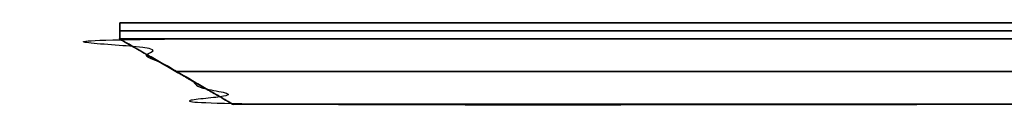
# Model space of a CAD drawing. Header units: millimetres. Extents: x -448 to 1378, y -985 to 990.
# Tile 21 of 117: x -445 to -203, y -205 to -185. Entities that reach past the tile are written whole.
import ezdxf

# ---------------------------------------------------------------- set-up
doc = ezdxf.new("R2010")
doc.units = ezdxf.units.MM
doc.header["$MEASUREMENT"] = 0
doc.layers.add('IGES level 49', color=255, linetype='Continuous')

msp = doc.modelspace()

# ---------------------------------------------------------------- linework, layer by layer
at = {"layer": 'IGES level 49'}
for points in [[(-420, -189, -397), (-420, -187, -397), (-420, -185, -397)], [(-420, -185, -397), (-420, -185, -217), (-420, -185, -37)], [(-420, -185, -37), (-420, -187, -37), (-420, -189, -37)], [(-420, -189, -217), (-420, -187, -217), (-420, -185, -217)], [(-420, -189, -37), (-420, -187, -37), (-420, -185, -37)], [(-420, -185, -37), (465, -185, -37), (1350, -185, -37)], [(1350, -185, -397), (465, -185, -397), (-420, -185, -397)], [(-420, -185, -397), (-420, -187, -397), (-420, -189, -397)], [(-420, -185, -397), (-420, -185, -217), (-420, -185, -37)], [(-420, -185, -37), (465, -185, -37), (1350, -185, -37)], [(1350, -185, -397), (465, -185, -397), (-420, -185, -397)], [(-420, -185, -217), (465, -185, -217), (1350, -185, -217)], [(-420, -187, -37), (-420, -187, -217), (-420, -187, -397)], [(1350, -187, -37), (465, -187, -37), (-420, -187, -37)], [(-420, -187, -397), (465, -187, -397), (1350, -187, -397)], [(-420, -189, -37), (-420, -189, -217), (-420, -189, -397)], [(1350, -189, -37), (465, -189, -37), (-420, -189, -37)], [(-420, -189, -397), (465, -189, -397), (1350, -189, -397)], [(-420, -189, -217), (-406.14, -197, -217), (-392.29, -205, -217)], [(1336.14, -197, -383.14), (465, -197, -383.14), (-406.14, -197, -383.14)], [(-406.14, -197, -383.14), (-406.14, -197, -217), (-406.14, -197, -50.86)], [(-406.14, -197, -50.86), (465, -197, -50.86), (1336.14, -197, -50.86)], [(-392.29, -205, -369.29), (-392.29, -205, -217), (-392.29, -205, -64.71)], [(-392.29, -205, -64.71), (465, -205, -64.71), (1322.29, -205, -64.71)], [(1322.29, -205, -369.29), (465, -205, -369.29), (-392.29, -205, -369.29)], [(-392.29, -205, -217), (465, -205, -217), (1322.29, -205, -217)]]:
    msp.add_open_spline(points, degree=2, dxfattribs=at)
for points in [[(1350, -189, -397), (465, -189, -397), (-420, -189, -397), (-406.14, -197, -383.14), (-392.29, -205, -369.29), (465, -205, -369.29), (1322.29, -205, -369.29), (1336.14, -197, -383.14), (1350, -189, -397)], [(-420, -189, -37), (465, -189, -37), (1350, -189, -37), (1336.14, -197, -50.86), (1322.29, -205, -64.71), (465, -205, -64.71), (-392.29, -205, -64.71), (-406.14, -197, -50.86), (-420, -189, -37)], [(-420, -189, -397), (-420, -189, -217), (-420, -189, -37), (-406.14, -197, -50.86), (-392.29, -205, -64.71), (-392.29, -205, -217), (-392.29, -205, -369.29), (-406.14, -197, -383.14), (-420, -189, -397)]]:
    msp.add_open_spline(points, degree=2, knots=[0, 0, 0, 1, 1, 2, 2, 3, 3, 4, 4, 4], dxfattribs=at)

doc.saveas('drawing.dxf')
